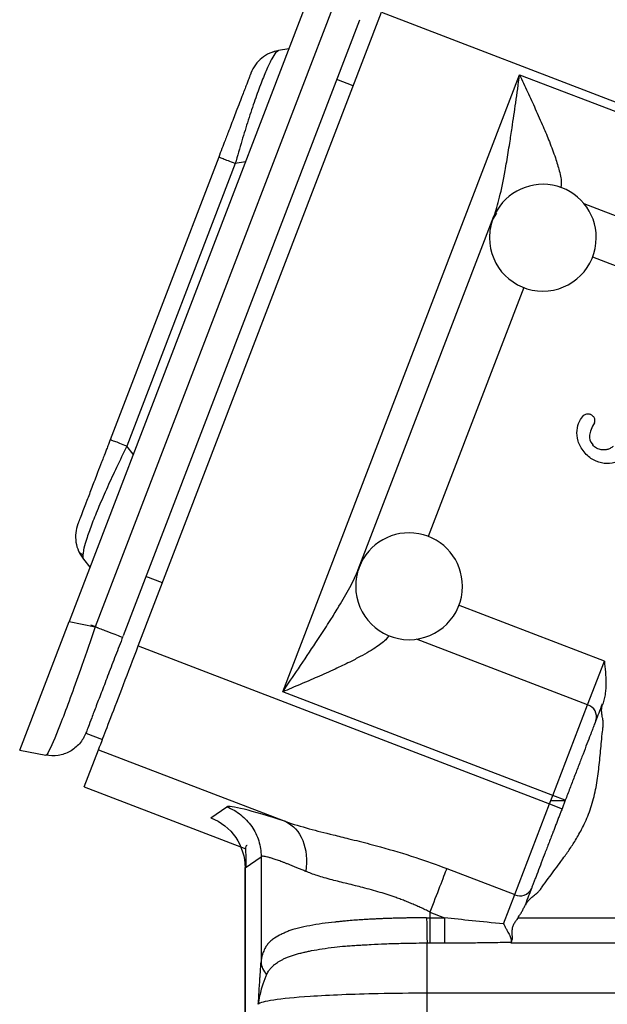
# Model space of a CAD drawing. Header units: inches. Extents: x 0.6 to 16.3, y 0.2 to 11.5.
# Tile 14 of 23: x 9.7 to 10.6, y 5.1 to 6.6. Entities that reach past the tile are written whole.
import ezdxf

# ---------------------------------------------------------------- set-up
doc = ezdxf.new("R2010")
doc.units = ezdxf.units.IN
doc.header["$MEASUREMENT"] = 0

msp = doc.modelspace()

# ---------------------------------------------------------------- linework, layer by layer
at = {"color": 7, "linetype": 'Continuous', "lineweight": 25}
for p, q in [((10.1195, 6.6604), (9.7589, 5.7209)), ((10.1537, 6.6399), (9.798, 5.7133)), ((10.194, 6.622), (9.8399, 5.6996)), ((9.8627, 5.6845), (10.2272, 6.6339)), ((10.2272, 6.6339), (10.7045, 6.4507)), ((10.0881, 6.5787), (10.0729, 6.5763)), ((10.0729, 6.5763), (10.0712, 6.5749)), ((10.0791, 5.6157), (10.434, 6.5402)), ((10.434, 6.5402), (10.7114, 6.4337)), ((10.1848, 6.5234), (10.1599, 6.533)), ((9.9831, 6.4166), (9.8206, 5.9934)), ((10.008, 6.407), (9.8455, 5.9839)), ((10.1923, 5.799), (10.3955, 6.3283)), ((10.3995, 6.3329), (10.3941, 6.3247)), ((9.7806, 5.8146), (9.7903, 5.8027)), ((9.899, 5.7791), (9.8741, 5.7886)), ((9.685, 5.5285), (9.7589, 5.7209)), ((9.7589, 5.7209), (9.798, 5.7133)), ((9.8627, 5.6845), (10.4789, 5.4479)), ((10.5358, 5.5964), (10.5609, 5.6616)), ((10.4837, 5.4604), (10.0791, 5.6157)), ((10.4837, 5.4604), (10.5358, 5.5964)), ((9.7841, 5.554), (9.8089, 5.5444)), ((9.685, 5.5285), (9.7241, 5.5209)), ((9.7817, 5.4735), (9.8031, 5.5291)), ((9.8031, 5.5291), (10.0835, 5.4214)), ((9.7817, 5.4735), (10.0238, 5.3806)), ((10.4789, 5.4479), (10.4837, 5.4604)), ((10.5023, 5.4533), (10.4837, 5.4604)), ((9.9714, 5.427), (9.9954, 5.4435)), ((10.4267, 5.312), (10.4789, 5.4479)), ((10.4789, 5.4479), (10.4975, 5.4408)), ((10.5021, 5.4526), (10.4807, 5.4526)), ((10.5023, 5.4533), (10.4975, 5.4408)), ((10.0227, 5.3524), (10.0467, 5.3689)), ((10.0467, 5.3689), (10.0467, 5.2112)), ((10.0223, 5.3526), (10.0223, 4.6321)), ((10.0227, 5.3524), (10.0227, 4.6347)), ((10.3247, 5.3511), (10.4267, 5.312)), ((10.4099, 5.2683), (10.4267, 5.312)), ((10.2997, 5.2859), (10.3216, 5.2775)), ((10.2997, 5.2859), (10.2997, 5.2775)), ((10.2997, 5.2775), (10.3216, 5.2775)), ((10.4319, 5.2775), (11.1016, 5.2775)), ((10.2955, 5.2397), (10.2997, 5.2397)), ((10.2997, 5.2397), (10.3216, 5.2397)), ((10.4208, 5.2397), (11.1016, 5.2397)), ((11.1016, 5.1643), (10.2955, 5.1643)), ((10.2955, 4.6179), (10.2955, 5.1643))]:
    msp.add_line(p, q, dxfattribs=at)
at = {"color": 8, "linetype": 'Continuous', "lineweight": 25}
for p, q in [((10.0232, 6.4094), (10.008, 6.407)), ((10.5302, 6.3473), (10.8378, 6.2292)), ((10.5431, 6.2675), (10.7748, 6.1785)), ((10.4401, 6.2214), (10.297, 5.8486)), ((9.8552, 5.9719), (9.8455, 5.9839)), ((9.7795, 5.8203), (9.7798, 5.8222)), ((10.5609, 5.6616), (10.3426, 5.7454)), ((10.5358, 5.5964), (10.2797, 5.6947))]:
    msp.add_line(p, q, dxfattribs=at)
at = {"color": 7, "linetype": 'Continuous', "lineweight": 25}
for centre, radius, start, end in [((10.4688, 6.296), 0.08, 0, 159.016), ((10.4688, 6.296), 0.08, 159.016, 180), ((10.4688, 6.296), 0.08, 180, 0), ((10.2684, 5.7739), 0.08, 0, 159.269), ((10.2684, 5.7739), 0.08, 159.269, 180), ((10.2684, 5.7739), 0.08, 180, 0), ((10.5302, 5.5784), 0.0189, 343.1171, 72.5963), ((10.4345, 5.3291), 0.0189, 245.4037, 334.8829)]:
    msp.add_arc(centre, radius, start, end, dxfattribs=at)
at = {"color": 8, "linetype": 'Continuous', "lineweight": 25}
for points, knots in [([(10.0712, 6.5749), (10.0703, 6.5744), (10.0681, 6.5731), (10.0627, 6.5644), (10.0555, 6.5496), (10.0469, 6.5285), (10.0374, 6.5026), (10.0276, 6.473), (10.0176, 6.4408), (10.0112, 6.4185), (10.008, 6.407)], [0, 0, 0, 0, 0.083496, 0.209972, 0.343872, 0.475146, 0.606416, 0.74032, 0.866793, 1, 1, 1, 1]), ([(10.434, 6.5402), (10.438, 6.5316), (10.4459, 6.5145), (10.4578, 6.4885), (10.4688, 6.4635), (10.4791, 6.439), (10.4875, 6.4166), (10.4938, 6.3954), (10.4972, 6.3797), (10.496, 6.3729), (10.4957, 6.371)], [0, 0, 0, 0, 0.140583, 0.280524, 0.428622, 0.555483, 0.696395, 0.818005, 0.948521, 1, 1, 1, 1]), ([(9.8455, 5.9839), (9.8403, 5.9732), (9.8301, 5.9523), (9.816, 5.9217), (9.8035, 5.8932), (9.7931, 5.8675), (9.7855, 5.8463), (9.781, 5.8309), (9.7802, 5.8251), (9.7799, 5.8226)], [0, 0, 0, 0, 0.149902, 0.292232, 0.442917, 0.590647, 0.738373, 0.889062, 1, 1, 1, 1]), ([(10.2382, 5.7002), (10.2371, 5.6985), (10.2349, 5.6949), (10.2281, 5.6892), (10.2195, 5.6828), (10.2084, 5.6759), (10.1948, 5.6683), (10.1778, 5.6595), (10.1563, 5.6494), (10.1314, 5.6382), (10.1052, 5.6268), (10.0878, 5.6194), (10.0791, 5.6157)], [0, 0, 0, 0, 0.0509376, 0.1138483, 0.1816957, 0.2608108, 0.3482439, 0.4444227, 0.5713454, 0.7194102, 0.8593937, 1, 1, 1, 1])]:
    msp.add_open_spline(points, degree=3, knots=knots, dxfattribs=at)
at = {"color": 7, "linetype": 'Continuous', "lineweight": 25}
for points in [[(10.0729, 6.5763), (10.0683, 6.5755), (10.0593, 6.5729), (10.0473, 6.5655), (10.0376, 6.5553), (10.0331, 6.547), (10.0315, 6.5427)], [(9.8455, 5.9839), (9.8418, 5.9853), (9.8348, 5.988), (9.8268, 5.9911), (9.8218, 5.993), (9.8206, 5.9934), (9.8206, 5.9934)], [(9.7722, 5.8673), (9.7706, 5.863), (9.7684, 5.8538), (9.7687, 5.8398), (9.7727, 5.8263), (9.7776, 5.8183), (9.7806, 5.8146)], [(10.5577, 5.5976), (10.5539, 5.5875), (10.5506, 5.5791), (10.5483, 5.5729)], [(10.5591, 5.5634), (10.5593, 5.5654), (10.5593, 5.5673), (10.5592, 5.5691)], [(10.554, 5.5133), (10.5549, 5.5226), (10.5557, 5.5319), (10.5566, 5.5412)], [(9.9714, 5.427), (9.9864, 5.4213), (10.0127, 5.4005), (10.0226, 5.3685), (10.0227, 5.3524)], [(10.0835, 5.4214), (10.0946, 5.4165), (10.1128, 5.3963), (10.1161, 5.3634), (10.1136, 5.3468)], [(10.479, 5.3391), (10.4846, 5.3466), (10.4902, 5.354), (10.4957, 5.3616)], [(10.3247, 5.3511), (10.3222, 5.3447), (10.3149, 5.3256), (10.3047, 5.2991), (10.2997, 5.2859)], [(10.4516, 5.3211), (10.4492, 5.3149), (10.446, 5.3065), (10.4421, 5.2964)], [(10.2947, 5.2774), (10.2963, 5.2774), (10.298, 5.2775), (10.2997, 5.2775)], [(10.2947, 5.2774), (10.2947, 5.2692), (10.2949, 5.2529), (10.2953, 5.2425), (10.2955, 5.2397)], [(10.2997, 5.2775), (10.2997, 5.2693), (10.2997, 5.2529), (10.2997, 5.2425), (10.2997, 5.2397)], [(10.0467, 5.2112), (10.0468, 5.2078), (10.0484, 5.201), (10.0524, 5.1949), (10.0549, 5.1921)]]:
    msp.add_open_spline(points, degree=3, dxfattribs=at)
for points, knots in [([(10.0718, 6.5756), (10.0699, 6.5754), (10.0662, 6.5749), (10.0619, 6.5732), (10.0599, 6.5724)], [0, 0, 0, 0, 0.520069, 1, 1, 1, 1]), ([(10.0315, 6.5427), (10.0315, 6.5427), (10.0315, 6.5426), (10.0313, 6.5423), (10.0311, 6.5417), (10.0309, 6.5411), (10.0306, 6.5403), (10.0299, 6.5385), (10.028, 6.5336), (10.0249, 6.5256), (10.0212, 6.516), (10.0184, 6.5086), (10.0149, 6.4994), (10.0097, 6.486), (10.0035, 6.4697), (9.9984, 6.4564), (9.9952, 6.4483), (9.9922, 6.4403), (9.9879, 6.4293), (9.9847, 6.4209), (9.9831, 6.4166)], [0, 0, 0, 0, 0.027953, 0.06248, 0.093813, 0.108953, 0.125183, 0.170089, 0.250622, 0.375467, 0.437776, 0.500013, 0.541512, 0.624539, 0.749383, 0.812084, 0.833748, 0.874854, 0.934772, 1, 1, 1, 1]), ([(10.3955, 6.3283), (10.3985, 6.3362), (10.4013, 6.3459), (10.4069, 6.3687), (10.4096, 6.3822), (10.4139, 6.4053), (10.4154, 6.4143), (10.4177, 6.4283), (10.4184, 6.433), (10.4204, 6.4453), (10.4215, 6.4529), (10.4245, 6.473), (10.4263, 6.4855), (10.4301, 6.5121), (10.432, 6.5262), (10.434, 6.5402)], [0, 0, 0, 0, 0.189678, 0.189678, 0.406452, 0.406452, 0.541936, 0.541936, 0.609678, 0.609678, 0.718065, 0.718065, 0.891485, 0.891485, 1.083872, 1.083872, 1.083872, 1.083872]), ([(10.008, 6.407), (10.0004, 6.4099), (9.9941, 6.4123), (9.9854, 6.4157), (9.9831, 6.4166), (9.9831, 6.4166)], [0, 0, 0, 0, 0.5, 0.5, 1, 1, 1, 1]), ([(10.5449, 6.0276), (10.5445, 6.028), (10.5438, 6.0288), (10.5426, 6.0298), (10.5413, 6.0307), (10.5397, 6.0313), (10.5378, 6.0318), (10.5353, 6.0319), (10.5323, 6.0312), (10.5304, 6.0298), (10.5294, 6.0291)], [0, 0, 0, 0, 0.095369, 0.186238, 0.27409, 0.360564, 0.480201, 0.600954, 0.790921, 1, 1, 1, 1]), ([(10.5305, 5.9751), (10.5261, 5.9803), (10.5232, 5.9857), (10.52, 5.9971), (10.5195, 6.0024), (10.5206, 6.0125), (10.5218, 6.017), (10.5255, 6.0247), (10.5275, 6.0275), (10.5294, 6.0291)], [-4, -4, -4, -4, -3, -3, -2, -2, -1, -1, 0, 0, 0, 0]), ([(10.546, 6.0188), (10.5419, 6.0115), (10.5395, 6.0053), (10.5379, 5.9952), (10.5395, 5.9904), (10.5434, 5.9857)], [-2, -2, -2, -2, -1, -1, 0, 0, 0, 0]), ([(10.546, 6.0188), (10.5462, 6.0192), (10.5466, 6.0199), (10.5469, 6.0211), (10.5469, 6.0224), (10.5467, 6.0241), (10.5462, 6.0259), (10.5453, 6.0271), (10.5449, 6.0276)], [0, 0, 0, 0, 0.128543, 0.259381, 0.397699, 0.547909, 0.776758, 1, 1, 1, 1]), ([(9.8206, 5.9934), (9.8199, 5.9916), (9.8183, 5.9874), (9.8159, 5.9812), (9.8139, 5.9758), (9.8123, 5.9717), (9.8103, 5.9666), (9.8068, 5.9574), (9.8006, 5.9414), (9.7945, 5.9252), (9.7893, 5.9117), (9.7861, 5.9034), (9.7828, 5.8949), (9.779, 5.885), (9.7759, 5.8769), (9.7743, 5.8727), (9.7735, 5.8706), (9.7729, 5.8691), (9.7723, 5.8676), (9.7723, 5.8674), (9.7722, 5.8673)], [0, 0, 0, 0, 0.027953, 0.06248, 0.093813, 0.108953, 0.125183, 0.170089, 0.250622, 0.375467, 0.437776, 0.500013, 0.541512, 0.624539, 0.749383, 0.812084, 0.833748, 0.874854, 0.934772, 1, 1, 1, 1]), ([(10.5899, 5.9664), (10.5859, 5.963), (10.5815, 5.9606), (10.5714, 5.9576), (10.5662, 5.9572), (10.5552, 5.9585), (10.5499, 5.9603), (10.5395, 5.966), (10.5348, 5.97), (10.5305, 5.9751)], [-4, -4, -4, -4, -3, -3, -2, -2, -1, -1, 0, 0, 0, 0]), ([(10.5741, 5.9835), (10.5734, 5.9829), (10.572, 5.9818), (10.5696, 5.9804), (10.5672, 5.9794), (10.5647, 5.9786), (10.5622, 5.9782), (10.5593, 5.9781), (10.5561, 5.9783), (10.5527, 5.9792), (10.5493, 5.9807), (10.546, 5.9829), (10.5443, 5.9848), (10.5434, 5.9857)], [0, 0, 0, 0, 0.080879, 0.158908, 0.235126, 0.310649, 0.386624, 0.464175, 0.563053, 0.660868, 0.774986, 0.886755, 1, 1, 1, 1]), ([(9.7734, 5.8262), (9.7741, 5.8251), (9.7754, 5.823), (9.7785, 5.8225), (9.7799, 5.8222)], [0, 0, 0, 0, 0.548062, 1, 1, 1, 1]), ([(9.7799, 5.8226), (9.7798, 5.8218), (9.7789, 5.8172), (9.7798, 5.8158), (9.7806, 5.8146)], [0, 0, 0, 0, 0.1731521, 1, 1, 1, 1]), ([(10.0791, 5.6157), (10.0869, 5.6273), (10.0948, 5.6389), (10.1115, 5.6637), (10.1202, 5.6768), (10.1341, 5.6978), (10.1394, 5.7059), (10.147, 5.7177), (10.1495, 5.7216), (10.1559, 5.7318), (10.1597, 5.7379), (10.1692, 5.7537), (10.1747, 5.763), (10.1847, 5.7817), (10.1892, 5.7909), (10.1923, 5.799)], [-0.001631, -0.001631, -0.001631, -0.001631, 0.188047, 0.188047, 0.404822, 0.404822, 0.540306, 0.540306, 0.608048, 0.608048, 0.716435, 0.716435, 0.889855, 0.889855, 1.082243, 1.082243, 1.082243, 1.082243]), ([(9.798, 5.7133), (9.7913, 5.6933), (9.7845, 5.6734), (9.7673, 5.6243), (9.7572, 5.5968), (9.7404, 5.553), (9.7336, 5.5369), (9.7267, 5.5232), (9.725, 5.5207), (9.7241, 5.5209)], [-0.770319, -0.770319, -0.770319, -0.770319, -0.488461, -0.488461, -0.009326, -0.009326, 0.470455, 0.470455, 0.770319, 0.770319, 0.770319, 0.770319]), ([(9.8024, 5.7116), (9.8024, 5.7116), (9.8013, 5.712), (9.7974, 5.7135), (9.7946, 5.7146), (9.7916, 5.7158)], [0, 0, 0, 0, 0.5, 0.5, 1, 1, 1, 1]), ([(9.798, 5.7133), (9.8037, 5.7111), (9.8092, 5.709), (9.8193, 5.7052), (9.8238, 5.7034), (9.8312, 5.7006), (9.8341, 5.6994), (9.8381, 5.6979), (9.8391, 5.6975), (9.8392, 5.6975)], [0, 0, 0, 0, 0.25, 0.25, 0.5, 0.5, 0.75, 0.75, 1, 1, 1, 1]), ([(9.8395, 5.6986), (9.8359, 5.6889), (9.8322, 5.6794), (9.8268, 5.6654), (9.825, 5.6608), (9.8215, 5.6515), (9.8197, 5.647), (9.8146, 5.6336), (9.8114, 5.6252), (9.8068, 5.6132), (9.8053, 5.6093), (9.8024, 5.6019), (9.8011, 5.5984), (9.7972, 5.5883), (9.7949, 5.5823), (9.7908, 5.5717), (9.7892, 5.5673), (9.7865, 5.5603), (9.7855, 5.5577), (9.7842, 5.5544), (9.784, 5.5537), (9.7841, 5.5541)], [0, 0, 0, 0, 0.125, 0.125, 0.1875, 0.1875, 0.25, 0.25, 0.375, 0.375, 0.4375, 0.4375, 0.5, 0.5, 0.625, 0.625, 0.75, 0.75, 0.875, 0.875, 1, 1, 1, 1]), ([(9.8031, 5.5291), (9.8035, 5.5301), (9.8053, 5.5349), (9.8116, 5.5514), (9.8161, 5.5631), (9.8271, 5.5916), (9.8336, 5.6085), (9.8476, 5.6451), (9.8551, 5.6648), (9.8627, 5.6845)], [0, 0, 0, 0, 0.25, 0.25, 0.5, 0.5, 0.75, 0.75, 1, 1, 1, 1]), ([(10.5609, 5.6616), (10.5615, 5.6563), (10.5626, 5.6455), (10.5635, 5.6293), (10.5629, 5.6158), (10.5612, 5.6065), (10.5598, 5.6012), (10.5588, 5.5987), (10.5584, 5.5974)], [0, 0, 0, 0, 0.24966, 0.49927, 0.748752, 0.873688, 0.93588, 1, 1, 1, 1]), ([(10.5592, 5.5691), (10.5592, 5.5702), (10.559, 5.5721), (10.5586, 5.5747), (10.5581, 5.5775), (10.5573, 5.5814), (10.5567, 5.5865), (10.5569, 5.5912), (10.5575, 5.5944), (10.558, 5.5961), (10.5583, 5.597), (10.5584, 5.5974)], [0, 0, 0, 0, 0.113118, 0.202754, 0.269959, 0.410252, 0.621226, 0.806115, 0.902104, 0.96157, 1, 1, 1, 1]), ([(10.5483, 5.5729), (10.5479, 5.5719), (10.5471, 5.5699), (10.5459, 5.5667), (10.5446, 5.5632), (10.5432, 5.5596), (10.5417, 5.5557), (10.539, 5.5488), (10.5349, 5.5382), (10.529, 5.5229), (10.5227, 5.5063), (10.5171, 5.4917), (10.5126, 5.4799), (10.5092, 5.4711), (10.5058, 5.4622), (10.5035, 5.4562), (10.5023, 5.4533)], [0, 0, 0, 0, 0.041075, 0.08199, 0.122822, 0.16365, 0.204549, 0.2456, 0.372763, 0.500012, 0.627175, 0.754424, 0.8159, 0.877147, 0.938426, 1, 1, 1, 1]), ([(10.5566, 5.5412), (10.5571, 5.5463), (10.5578, 5.5537), (10.5588, 5.5611), (10.5591, 5.5634)], [0, 0, 0, 0, 0.686109, 1, 1, 1, 1]), ([(9.7841, 5.554), (9.7818, 5.5482), (9.7786, 5.5428), (9.7704, 5.5335), (9.7656, 5.5295), (9.7547, 5.5235), (9.7488, 5.5215), (9.7365, 5.5196), (9.7302, 5.5197), (9.7241, 5.5209)], [0, 0, 0, 0, 0.25, 0.25, 0.5, 0.5, 0.75, 0.75, 1, 1, 1, 1]), ([(10.5118, 5.3844), (10.5134, 5.3868), (10.5167, 5.392), (10.5218, 5.4005), (10.5271, 5.41), (10.5324, 5.4208), (10.5393, 5.4371), (10.546, 5.459), (10.5511, 5.4862), (10.553, 5.5043), (10.554, 5.5133)], [0, 0, 0, 0, 0.063603, 0.135121, 0.214676, 0.302324, 0.397847, 0.601124, 0.801973, 1, 1, 1, 1]), ([(10.0835, 5.4214), (10.0573, 5.4299), (10.0361, 5.4362), (10.0062, 5.4437), (9.9974, 5.4449), (9.9954, 5.4435)], [0, 0, 0, 0, 0.5, 0.5, 1, 1, 1, 1]), ([(9.9954, 5.4435), (10.0029, 5.4406), (10.0099, 5.4366), (10.0225, 5.4267), (10.028, 5.4208), (10.0371, 5.4076), (10.0407, 5.4003), (10.0454, 5.385), (10.0467, 5.3769), (10.0467, 5.3689)], [0, 0, 0, 0, 0.25, 0.25, 0.5, 0.5, 0.75, 0.75, 1, 1, 1, 1]), ([(10.4975, 5.4408), (10.4968, 5.4388), (10.4952, 5.4348), (10.493, 5.4289), (10.4907, 5.4229), (10.4884, 5.4171), (10.4862, 5.4112), (10.4824, 5.4014), (10.4772, 5.3878), (10.4708, 5.3712), (10.4649, 5.3558), (10.4606, 5.3444), (10.4574, 5.3363), (10.4553, 5.3308), (10.4533, 5.3256), (10.4522, 5.3226), (10.4516, 5.3211)], [0, 0, 0, 0, 0.0410752, 0.0819902, 0.1228224, 0.1636496, 0.2045495, 0.2455996, 0.3727628, 0.5000116, 0.6271748, 0.7544237, 0.8159004, 0.8771469, 0.938426, 1, 1, 1, 1]), ([(10.0835, 5.4214), (10.0944, 5.4177), (10.1063, 5.4142), (10.1302, 5.4077), (10.1421, 5.4047), (10.1623, 5.3997), (10.1702, 5.3978), (10.1834, 5.3945), (10.1886, 5.3932), (10.2041, 5.3893), (10.2147, 5.3865), (10.2427, 5.3788), (10.2605, 5.3735), (10.2938, 5.3626), (10.3094, 5.357), (10.3247, 5.3511)], [0, 0, 0, 0, 0.189996, 0.189996, 0.361259, 0.361259, 0.468299, 0.468299, 0.535199, 0.535199, 0.668998, 0.668998, 0.883078, 0.883078, 1.070397, 1.070397, 1.070397, 1.070397]), ([(10.026, 5.3858), (10.0254, 5.3856), (10.0232, 5.3849), (10.0231, 5.3787), (10.0241, 5.368), (10.0238, 5.3575), (10.0236, 5.3531)], [0, 0, 0, 0, 0.1176991, 0.4625365, 0.7759025, 1, 1, 1, 1]), ([(10.4957, 5.3616), (10.4978, 5.3644), (10.5033, 5.372), (10.5086, 5.3797), (10.5118, 5.3844)], [0, 0, 0, 0, 0.383515, 1, 1, 1, 1]), ([(10.1136, 5.3468), (10.1118, 5.3476), (10.1081, 5.3492), (10.1029, 5.3513), (10.0979, 5.3534), (10.0931, 5.3553), (10.0886, 5.3571), (10.0843, 5.3588), (10.0802, 5.3604), (10.0763, 5.3618), (10.0727, 5.3631), (10.0694, 5.3643), (10.0653, 5.3657), (10.0608, 5.3671), (10.0563, 5.3683), (10.0526, 5.3691), (10.0497, 5.3695), (10.0477, 5.3695), (10.047, 5.3691), (10.0467, 5.3689)], [0, 0, 0, 0, 0.047761, 0.09513, 0.142114, 0.188721, 0.23496, 0.28084, 0.326369, 0.371557, 0.416414, 0.460948, 0.505169, 0.588321, 0.671107, 0.753598, 0.835864, 0.917974, 1, 1, 1, 1]), ([(10.2997, 5.2859), (10.2973, 5.2871), (10.2925, 5.2895), (10.2852, 5.2929), (10.278, 5.2961), (10.2707, 5.2992), (10.2635, 5.3022), (10.2562, 5.305), (10.2433, 5.3097), (10.224, 5.3159), (10.2037, 5.3215), (10.1873, 5.3256), (10.1756, 5.3285), (10.164, 5.3313), (10.1526, 5.3342), (10.1415, 5.3372), (10.131, 5.3404), (10.1218, 5.3435), (10.1163, 5.3458), (10.1136, 5.3468)], [0, 0, 0, 0, 0.036764, 0.073381, 0.109863, 0.146224, 0.182477, 0.218635, 0.25471, 0.373766, 0.504508, 0.561409, 0.628355, 0.690164, 0.751948, 0.820923, 0.885244, 0.944928, 1, 1, 1, 1]), ([(10.466, 5.321), (10.4673, 5.3229), (10.4716, 5.329), (10.476, 5.335), (10.479, 5.3391)], [0, 0, 0, 0, 0.3043403, 1, 1, 1, 1]), ([(10.4428, 5.2962), (10.443, 5.2966), (10.4433, 5.2974), (10.4441, 5.299), (10.4458, 5.3015), (10.4482, 5.3044), (10.4519, 5.3079), (10.4555, 5.3107), (10.4594, 5.3138), (10.4613, 5.3156), (10.4623, 5.3165)], [0, 0, 0, 0, 0.046685, 0.093271, 0.185574, 0.366859, 0.483252, 0.720105, 0.853238, 1, 1, 1, 1]), ([(10.4623, 5.3165), (10.463, 5.3172), (10.4643, 5.3186), (10.4655, 5.3202), (10.466, 5.321)], [0, 0, 0, 0, 0.483915, 1, 1, 1, 1]), ([(10.4315, 5.2778), (10.4325, 5.2793), (10.4347, 5.2822), (10.4375, 5.2868), (10.4396, 5.2907), (10.4411, 5.294), (10.4418, 5.2956), (10.4421, 5.2964)], [0, 0, 0, 0, 0.256407, 0.501195, 0.751154, 0.876757, 1, 1, 1, 1]), ([(10.2947, 5.2774), (10.292, 5.2774), (10.2868, 5.2774), (10.2789, 5.2773), (10.2711, 5.2772), (10.2633, 5.277), (10.2556, 5.2769), (10.248, 5.2767), (10.2406, 5.2764), (10.2333, 5.2762), (10.2261, 5.2759), (10.2191, 5.2756), (10.2123, 5.2753), (10.2057, 5.2749), (10.1977, 5.2744), (10.1882, 5.2738), (10.1781, 5.273), (10.1698, 5.2722), (10.1637, 5.2716), (10.1597, 5.2712), (10.1513, 5.2703), (10.1377, 5.2686), (10.1194, 5.2656), (10.1049, 5.2626), (10.0948, 5.2598), (10.0891, 5.2579), (10.0854, 5.2564), (10.0815, 5.2548), (10.075, 5.2517), (10.0678, 5.2476), (10.0614, 5.2429), (10.0578, 5.2394), (10.0554, 5.2365), (10.0538, 5.2342), (10.0524, 5.2317), (10.0511, 5.2289), (10.0496, 5.2254), (10.0483, 5.2211), (10.0472, 5.2162), (10.0468, 5.2129), (10.0467, 5.2112)], [0, 0, 0, 0, 0.0203, 0.04057, 0.060777, 0.08089, 0.100873, 0.12069, 0.140305, 0.15968, 0.178776, 0.197557, 0.215982, 0.234015, 0.251617, 0.282553, 0.314797, 0.340158, 0.358824, 0.371276, 0.377783, 0.43858, 0.503538, 0.566485, 0.601357, 0.629613, 0.645737, 0.661034, 0.692393, 0.754757, 0.792542, 0.825576, 0.842287, 0.860867, 0.880159, 0.89605, 0.91772, 0.948424, 0.974414, 1, 1, 1, 1]), ([(10.4099, 5.2683), (10.3934, 5.2698), (10.3773, 5.2714), (10.3482, 5.2744), (10.3349, 5.2759), (10.3216, 5.2775)], [0, 0, 0, 0, 0.5, 0.5, 1, 1, 1, 1]), ([(10.3216, 5.2775), (10.3216, 5.2693), (10.3216, 5.2611), (10.3216, 5.2477), (10.3216, 5.2425), (10.3216, 5.2397)], [0, 0, 0, 0, 0.5, 0.5, 1, 1, 1, 1]), ([(10.4099, 5.2683), (10.4104, 5.2675), (10.4112, 5.2658), (10.4125, 5.2636), (10.4135, 5.2617), (10.4148, 5.2592), (10.4165, 5.2561), (10.4184, 5.2525), (10.4199, 5.2492), (10.421, 5.2463), (10.4216, 5.2438), (10.4213, 5.2426), (10.4212, 5.2419)], [0, 0, 0, 0, 0.0782264, 0.1462355, 0.204047, 0.2516342, 0.3837083, 0.502639, 0.6300415, 0.7520252, 0.8748729, 1, 1, 1, 1]), ([(10.4319, 5.2775), (10.4312, 5.2766), (10.4301, 5.2751), (10.4278, 5.2721), (10.4253, 5.2684), (10.4231, 5.2634), (10.4223, 5.2583), (10.4224, 5.2544), (10.4225, 5.2515), (10.4227, 5.2486), (10.4228, 5.2455), (10.4222, 5.2436), (10.422, 5.2427)], [0, 0, 0, 0, 0.075671, 0.125635, 0.251014, 0.375967, 0.500671, 0.625451, 0.687894, 0.750344, 0.881329, 1, 1, 1, 1]), ([(10.0549, 5.1921), (10.0553, 5.193), (10.0562, 5.1948), (10.058, 5.1978), (10.0606, 5.2013), (10.0639, 5.2049), (10.0675, 5.208), (10.0713, 5.2107), (10.075, 5.213), (10.0792, 5.2152), (10.0838, 5.2174), (10.0891, 5.2196), (10.095, 5.2216), (10.1002, 5.2231), (10.1045, 5.2242), (10.1078, 5.225), (10.1116, 5.2258), (10.1163, 5.2269), (10.1251, 5.2287), (10.1383, 5.2311), (10.1554, 5.2333), (10.1704, 5.2348), (10.1824, 5.2357), (10.1913, 5.2362), (10.2011, 5.2368), (10.2143, 5.2376), (10.2292, 5.2383), (10.2431, 5.2388), (10.2541, 5.2391), (10.2657, 5.2394), (10.2799, 5.2396), (10.29, 5.2397), (10.2955, 5.2397)], [0, 0, 0, 0, 0.017586, 0.040306, 0.069321, 0.106097, 0.140295, 0.164175, 0.193865, 0.219441, 0.24762, 0.278469, 0.310615, 0.342217, 0.357778, 0.373802, 0.388127, 0.409873, 0.436899, 0.499863, 0.567744, 0.625508, 0.65688, 0.688217, 0.713163, 0.750789, 0.813223, 0.849789, 0.875567, 0.911094, 0.952618, 1, 1, 1, 1]), ([(10.2955, 5.1643), (10.2955, 5.1725), (10.2955, 5.1807), (10.2955, 5.1964), (10.2955, 5.2038), (10.2955, 5.2172), (10.2955, 5.2232), (10.2955, 5.2331), (10.2955, 5.237), (10.2955, 5.2397)], [0, 0, 0, 0, 0.25, 0.25, 0.5, 0.5, 0.75, 0.75, 1, 1, 1, 1]), ([(10.3216, 5.2397), (10.3267, 5.2398), (10.3369, 5.2398), (10.3523, 5.2399), (10.3716, 5.2401), (10.3945, 5.2404), (10.4122, 5.2408), (10.4209, 5.241)], [0, 0, 0, 0, 0.1538452, 0.3081814, 0.4630318, 0.7380159, 1, 1, 1, 1]), ([(10.422, 5.2418), (10.4218, 5.2415), (10.4213, 5.2409), (10.421, 5.2401), (10.4208, 5.2397)], [0, 0, 0, 0, 0.497819, 1, 1, 1, 1]), ([(10.0425, 5.1478), (10.0427, 5.1516), (10.043, 5.1554), (10.0435, 5.1636), (10.0437, 5.1679), (10.0442, 5.1749), (10.0444, 5.1776), (10.0446, 5.1816), (10.0447, 5.1829), (10.0449, 5.1863), (10.0451, 5.1884), (10.0454, 5.1939), (10.0457, 5.1972), (10.0462, 5.2041), (10.0464, 5.2077), (10.0467, 5.2112)], [0, 0, 0, 0, 0.0691049, 0.0691049, 0.1313966, 0.1313966, 0.170329, 0.170329, 0.1946617, 0.1946617, 0.2433271, 0.2433271, 0.3211918, 0.3211918, 0.3893234, 0.3893234, 0.3893234, 0.3893234]), ([(10.055, 5.1922), (10.0543, 5.1906), (10.0528, 5.1872), (10.0507, 5.1819), (10.0487, 5.1763), (10.0465, 5.1692), (10.0441, 5.1596), (10.0431, 5.152), (10.0425, 5.1478)], [0, 0, 0, 0, 0.115253, 0.23622, 0.3629, 0.495326, 0.718315, 1, 1, 1, 1]), ([(10.2955, 5.1643), (10.2707, 5.1643), (10.2458, 5.1641), (10.1841, 5.1628), (10.1489, 5.1614), (10.0744, 5.1564), (10.046, 5.1522), (10.0425, 5.1478), (10.0425, 5.1478), (10.0425, 5.1478)], [0, 0, 0, 0, 0.293785, 0.293785, 0.763841, 0.763841, 1.51593, 1.51593, 1.518437, 1.518437, 1.518437, 1.518437])]:
    msp.add_open_spline(points, degree=3, knots=knots, dxfattribs=at)

doc.saveas('drawing.dxf')
